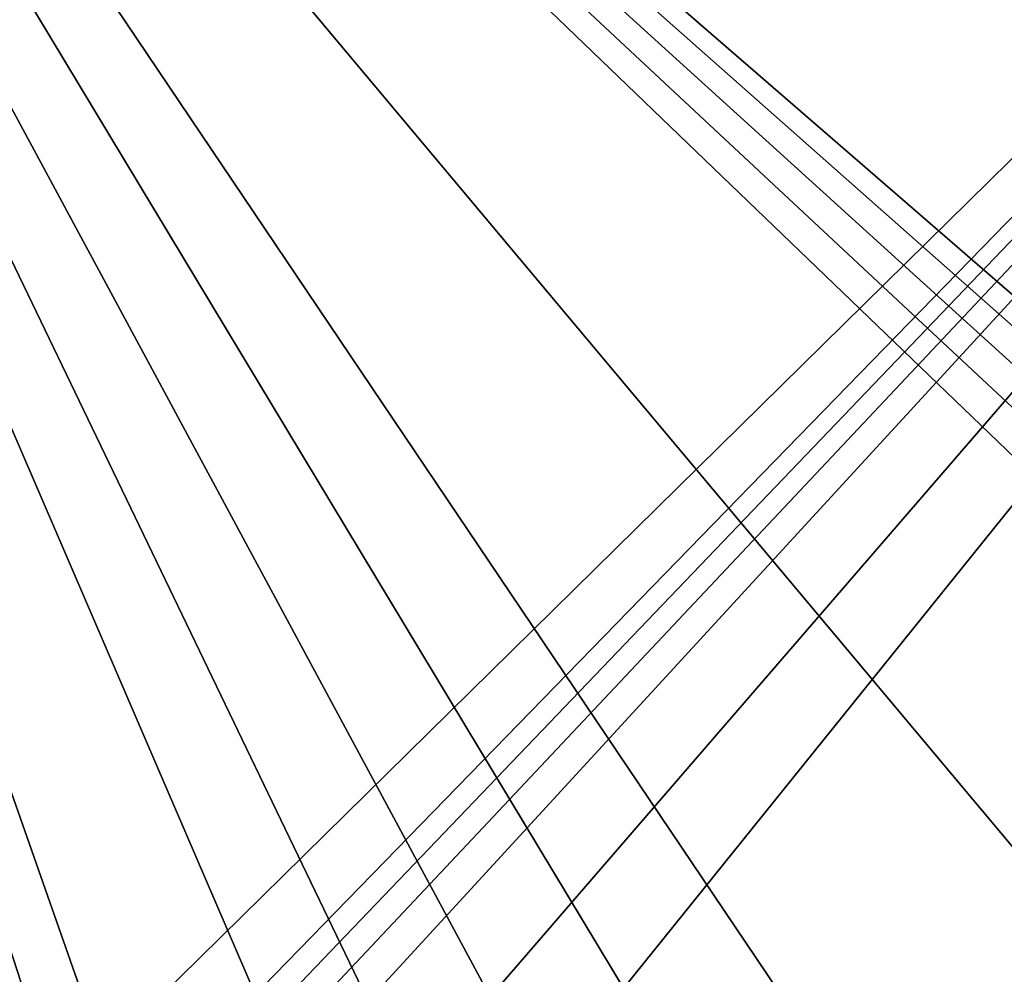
# Model space of a CAD drawing. Header units: millimetres. Extents: x -125 to 125, y -46 to 12.
# Tile 100 of 256: x -26.09 to -22.4, y -42.03 to -38.45. Entities that reach past the tile are written whole.
import ezdxf

# ---------------------------------------------------------------- set-up
doc = ezdxf.new("R2010")
doc.units = ezdxf.units.MM
doc.header["$LTSCALE"] = 26.699852
doc.layers.add('182', color=7, linetype='CONTINUOUS')
doc.layers.add('183', color=7, linetype='CONTINUOUS')

msp = doc.modelspace()

# ---------------------------------------------------------------- linework, layer by layer
at = {"layer": '182', "color": 7, "linetype": 'CONTINUOUS'}
for points in [[(-28.6996, -33.9986, -120.8905), (-17.3194, -33.9986, -123.0375), (-28.1447, -44.6483, -120.83), (-28.6996, -33.9986, -120.8905)], [(-28.1447, -44.6483, -120.83), (-17.3194, -33.9986, -123.0375), (-26.8304, -43.7688, -121.1444), (-28.1447, -44.6483, -120.83)], [(-26.8304, -43.7688, -121.1444), (-17.3194, -33.9986, -123.0375), (-26.4568, -43.5392, -121.2306), (-26.8304, -43.7688, -121.1444)], [(-26.4568, -43.5392, -121.2306), (-17.3194, -33.9986, -123.0375), (-26.2426, -43.4844, -121.2781), (-26.4568, -43.5392, -121.2306)], [(-26.2426, -43.4844, -121.2781), (-17.3194, -33.9986, -123.0375), (-26.0219, -43.4736, -121.3259), (-26.2426, -43.4844, -121.2781)], [(-26.0219, -43.4736, -121.3259), (-17.3194, -33.9986, -123.0375), (-25.598, -43.5823, -121.4141), (-26.0219, -43.4736, -121.3259)], [(-25.598, -43.5823, -121.4141), (-17.3194, -33.9986, -123.0375), (-25.2506, -43.8469, -121.4821), (-25.598, -43.5823, -121.4141)], [(-25.2506, -43.8469, -121.4821), (-17.3194, -33.9986, -123.0375), (-24.0344, -44.8489, -121.7107), (-25.2506, -43.8469, -121.4821)], [(-24.0344, -44.8489, -121.7107), (-17.3194, -33.9986, -123.0375), (-23.3188, -45.1916, -121.8438), (-24.0344, -44.8489, -121.7107)], [(-23.3188, -45.1916, -121.8438), (-17.3194, -33.9986, -123.0375), (-22.5562, -45.4149, -121.9833), (-23.3188, -45.1916, -121.8438)], [(-22.5562, -45.4149, -121.9833), (-17.3194, -33.9986, -123.0375), (-21.7673, -45.5121, -122.1248), (-22.5562, -45.4149, -121.9833)]]:
    msp.add_3dface(points, dxfattribs=at)
at = {"layer": '183', "color": 7, "linetype": 'CONTINUOUS'}
for points in [[(-17.7836, -43.9028, 122.7966), (-28.7029, -33.9986, 120.8897), (-17.9802, -44.0016, 122.7662), (-17.7836, -43.9028, 122.7966)], [(-17.571, -43.8449, 122.8282), (-28.7029, -33.9986, 120.8897), (-17.7836, -43.9028, 122.7966), (-17.571, -43.8449, 122.8282)], [(-17.3511, -43.8305, 122.8597), (-28.7029, -33.9986, 120.8897), (-17.571, -43.8449, 122.8282), (-17.3511, -43.8305, 122.8597)], [(-17.3228, -33.9986, 123.037), (-28.7029, -33.9986, 120.8897), (-17.3511, -43.8305, 122.8597), (-17.3228, -33.9986, 123.037)], [(-17.9802, -44.0016, 122.7662), (-28.7029, -33.9986, 120.8897), (-18.1547, -44.139, 122.7381), (-17.9802, -44.0016, 122.7662)], [(-26.0209, -43.4736, 121.3261), (-28.7029, -33.9986, 120.8897), (-26.2416, -43.4843, 121.2784), (-26.0209, -43.4736, 121.3261)], [(-25.5964, -43.5831, 121.4144), (-28.7029, -33.9986, 120.8897), (-26.0209, -43.4736, 121.3261), (-25.5964, -43.5831, 121.4144)], [(-25.2506, -43.8469, 121.4821), (-28.7029, -33.9986, 120.8897), (-25.5964, -43.5831, 121.4144), (-25.2506, -43.8469, 121.4821)], [(-24.0289, -44.852, 121.7118), (-28.7029, -33.9986, 120.8897), (-25.2506, -43.8469, 121.4821), (-24.0289, -44.852, 121.7118)], [(-23.3139, -45.1935, 121.8447), (-28.7029, -33.9986, 120.8897), (-24.0289, -44.852, 121.7118), (-23.3139, -45.1935, 121.8447)], [(-22.5514, -45.4158, 121.9841), (-28.7029, -33.9986, 120.8897), (-23.3139, -45.1935, 121.8447), (-22.5514, -45.4158, 121.9841)], [(-21.7624, -45.5123, 122.1257), (-28.7029, -33.9986, 120.8897), (-22.5514, -45.4158, 121.9841), (-21.7624, -45.5123, 122.1257)], [(-20.9682, -45.4801, 122.2651), (-28.7029, -33.9986, 120.8897), (-21.7624, -45.5123, 122.1257), (-20.9682, -45.4801, 122.2651)], [(-19.4502, -45.038, 122.5236), (-28.7029, -33.9986, 120.8897), (-20.9682, -45.4801, 122.2651), (-19.4502, -45.038, 122.5236)], [(-18.1547, -44.139, 122.7381), (-28.7029, -33.9986, 120.8897), (-19.4502, -45.038, 122.5236), (-18.1547, -44.139, 122.7381)]]:
    msp.add_3dface(points, dxfattribs=at)

doc.saveas('drawing.dxf')
